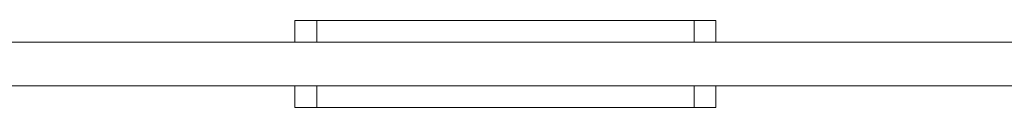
# Model space of a CAD drawing. Header units: millimetres. Extents: x -806 to 2023, y 502 to 1658.
# Tile 40 of 53: x 1634 to 1770, y 927 to 939. Entities that reach past the tile are written whole.
import ezdxf

# ---------------------------------------------------------------- set-up
doc = ezdxf.new("R2010")
doc.units = ezdxf.units.MM

# ---------------------------------------------------------------- blocks, each defined once
blk = doc.blocks.new('Drawing View13')
at = {"color": 7, "linetype": 'Continuous', "lineweight": 18}
for p, q in [((290.53, -172.61), (290.53, -169.61)), ((290.53, -169.61), (293.53, -169.61)), ((293.53, -169.61), (293.53, -172.61)), ((293.53, -169.61), (345.53, -169.61)), ((345.53, -172.61), (345.53, -169.61)), ((345.53, -169.61), (348.53, -169.61)), ((348.53, -169.61), (348.53, -172.61)), ((32.03, -172.61), (607.03, -172.61)), ((293.53, -172.61), (345.53, -172.61)), ((32.03, -178.61), (607.03, -178.61)), ((290.53, -181.61), (290.53, -178.61)), ((293.53, -178.61), (293.53, -181.61)), ((293.53, -178.61), (345.53, -178.61)), ((345.53, -181.61), (345.53, -178.61)), ((348.53, -178.61), (348.53, -181.61)), ((293.53, -181.61), (290.53, -181.61)), ((293.53, -181.61), (345.53, -181.61)), ((348.53, -181.61), (345.53, -181.61))]:
    blk.add_line(p, q, dxfattribs=at)

msp = doc.modelspace()

# ---------------------------------------------------------------- block references
at = {"color": 7, "linetype": 'Continuous', "lineweight": 18}
msp.add_blockref('Drawing View13', (1381.85, 1108.51), dxfattribs=at)

doc.saveas('drawing.dxf')
